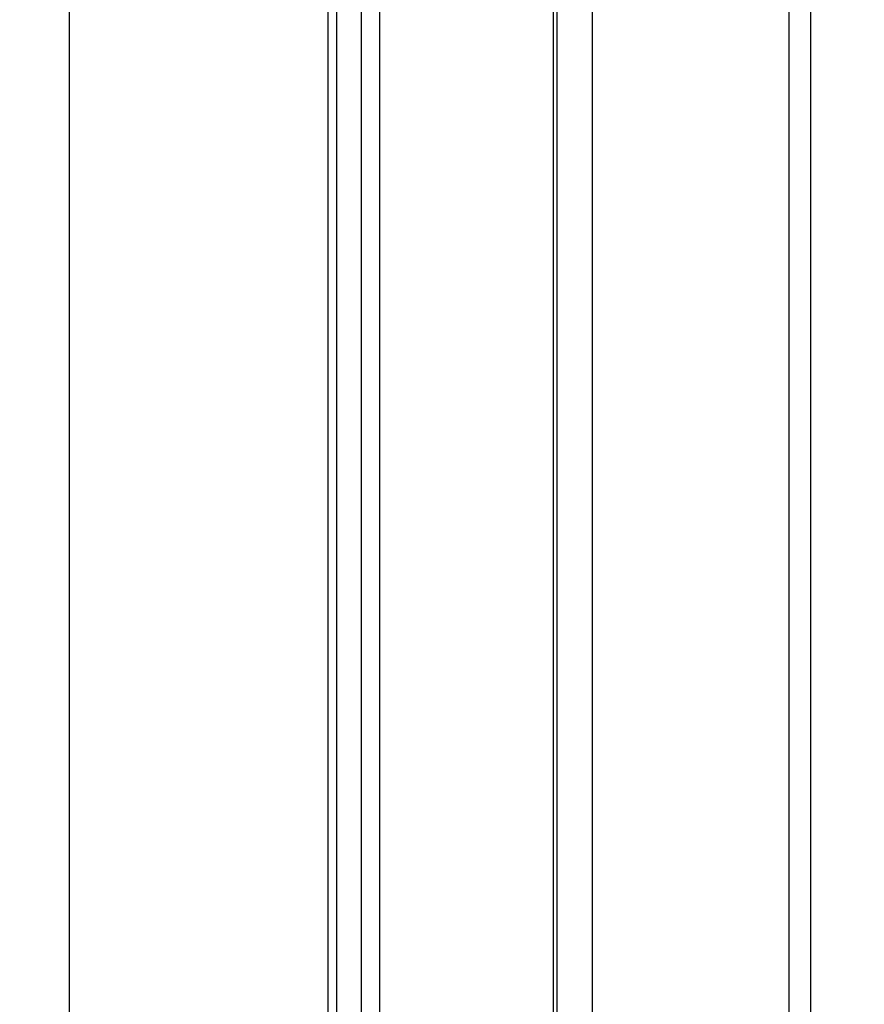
# Model space of a CAD drawing. Header units: millimetres. Extents: x 20 to 22981, y 40 to 19992.
# Tile 40 of 153: x 6803 to 6933, y 5952 to 6105. Entities that reach past the tile are written whole.
import ezdxf

# ---------------------------------------------------------------- set-up
doc = ezdxf.new("R2010")
doc.units = ezdxf.units.MM
doc.header["$LTSCALE"] = 2
doc.layers.add('COMPONENT_GEOMETRY', color=7, linetype='Continuous')
doc.styles.add('SLDTEXTSTYLE0', font='TXT', dxfattribs={"width": 0.75})
doc.dimstyles.new('SLDDIMSTYLE1', dxfattribs={"dimtxt": 100, "dimasz": 6.604, "dimexe": 0, "dimexo": 0.0625, "dimgap": 25, "dimtad": 0, "dimtih": 1, "dimtoh": 1, "dimdec": 1, "dimrnd": 1e-09, "dimzin": 12, "dimdsep": 46, "dimtxsty": 'SLDTEXTSTYLE0', "dimsah": 1, "dimcen": 0.09, "dimadec": 0, "dimazin": 3, "dimtfac": 1, "dimtdec": 1, "dimtofl": 0, "dimtmove": 0, "dimatfit": 3, "dimfxl": 1, "dimfrac": 2, "dimtolj": 1, "dimtzin": 12, "dimarcsym": 0})

# ---------------------------------------------------------------- blocks, each defined once
blk = doc.blocks.new('_D_4')
at = {"layer": 'COMPONENT_GEOMETRY', "color": 7}
for p, q in [((6756.77, 7959.49), (789.12, 7959.49)), ((795.47, 7959.49), (795.47, 5203.33)), ((595.4, 5183.02), (564.93, 5183.02)), ((564.93, 5183.02), (564.93, 5024.27)), ((995.54, 5183.02), (1026.01, 5183.02)), ((1026.01, 5183.02), (1026.01, 5024.27)), ((564.93, 5024.27), (595.4, 5024.27)), ((1026.01, 5024.27), (995.54, 5024.27)), ((795.47, 2118.49), (795.47, 4874.65)), ((6930.95, 2118.49), (789.12, 2118.49))]:
    blk.add_line(p, q, dxfattribs=at)
for points in [[(795.47, 7959.49), (794.45, 7952.89), (796.48, 7952.89)], [(795.47, 2118.49), (796.48, 2125.1), (794.45, 2125.1)]]:
    blk.add_solid(points, dxfattribs=at)
at = {"layer": 'COMPONENT_GEOMETRY', "color": 7, "char_height": 100, "attachment_point": 1, "style": 'SLDTEXTSTYLE0'}
for s, insert in [('9\'6.98"', (595.4, 5153.18)), ('2920.5mm', (467.27, 5003.56))]:
    blk.add_mtext(s, dxfattribs=dict(at, insert=insert))

msp = doc.modelspace()

# ---------------------------------------------------------------- linework, layer by layer
at = {"color": 8, "linetype": 'Continuous', "lineweight": 25}
for p, q in [((6810.34, 7939.49), (6810.34, 2191.49)), ((6850.44, 5896.68), (6850.44, 6410.02)), ((6855.6, 5904.38), (6855.6, 6410.02)), ((6858.39, 6410.02), (6858.39, 5907.33)), ((6885.34, 5911.81), (6885.34, 6410.02)), ((6891.35, 6410.02), (6891.35, 5908.62)), ((6921.84, 5905.15), (6921.84, 6410.02))]:
    msp.add_line(p, q, dxfattribs=at)
at = {"color": 7, "linetype": 'Continuous', "lineweight": 25}
for p, q in [((6851.82, 5899.09), (6851.82, 6410.02)), ((6885.92, 5911.58), (6885.92, 6410.02)), ((6925.18, 6410.02), (6925.18, 5905.35))]:
    msp.add_line(p, q, dxfattribs=at)

# ---------------------------------------------------------------- dimensions: what is measured, and where the dimension line sits
at = {"layer": 'COMPONENT_GEOMETRY', "color": 7}
dim = msp.add_linear_dim(base=(795.47, 7959.49), p1=(6933.49, 2118.49), p2=(6759.31, 7959.49), angle=90, dimstyle='SLDDIMSTYLE1', dxfattribs=at)
dim.commit()
dim.dimension.update_dxf_attribs({"geometry": '_D_4', "text_midpoint": (795.47, 5038.99), "dimtype": 160})

doc.saveas('drawing.dxf')
